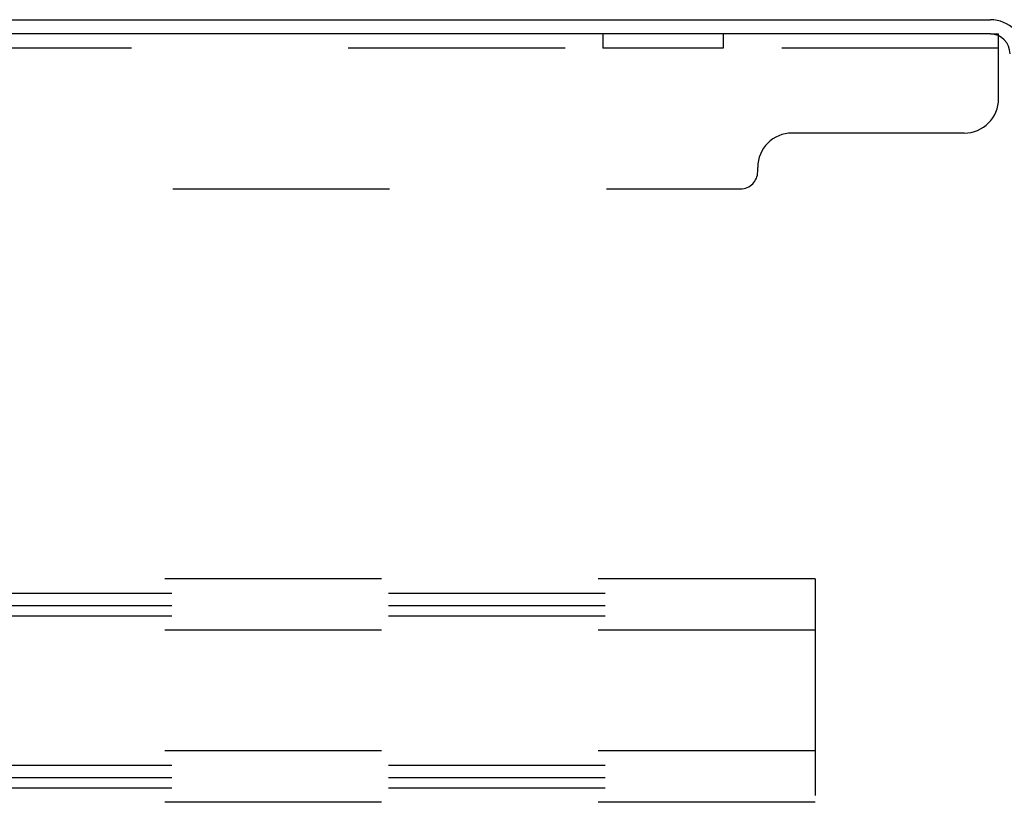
# Model space of a CAD drawing. Header units: inches. Extents: x 0 to 286, y 0 to 185.
# Tile 22 of 72: x 30.62 to 37.78, y 130.01 to 135.69. Entities that reach past the tile are written whole.
import ezdxf

# ---------------------------------------------------------------- set-up
doc = ezdxf.new("R2010")
doc.units = ezdxf.units.IN
doc.header["$LTSCALE"] = 15.75
doc.header["$MEASUREMENT"] = 0
doc.linetypes.add('HIDDEN', pattern=[0.2, 0.1, -0.1])
doc.layers.get('0').update_dxf_attribs({"linetype": 'CONTINUOUS'})
doc.layers.add('02___PRT_ALL_AXES', color=7, linetype='CONTINUOUS')
doc.layers.add('DEFAULT_2', color=8, linetype='HIDDEN')

msp = doc.modelspace()

# ---------------------------------------------------------------- linework, layer by layer
at = {"color": 3, "linetype": 'Continuous'}
for p, q in [((13.9736, 135.6926), (37.6751, 135.6926)), ((37.6746, 135.5886), (14.0361, 135.5886))]:
    msp.add_line(p, q, dxfattribs=at)
for centre, radius in [((37.6751, 135.4461), 0.2465), ((37.6746, 135.4456), 0.143)]:
    msp.add_arc(centre, radius, 0, 90, dxfattribs=at)
at = {"layer": '02___PRT_ALL_AXES', "color": 8, "linetype": 'HIDDEN'}
for p, q in [((34.8591, 135.5886), (34.8591, 135.4846)), ((35.7341, 135.5886), (34.8591, 135.5886)), ((35.7341, 135.5886), (35.7341, 135.4846)), ((35.7341, 135.4846), (34.8591, 135.4846))]:
    msp.add_line(p, q, dxfattribs=at)
at = {"layer": 'DEFAULT_2', "color": 8, "linetype": 'HIDDEN'}
for p, q in [((37.6746, 135.5886), (37.7341, 135.5886)), ((37.7341, 135.1186), (37.7341, 135.5886)), ((37.7341, 135.4846), (14.1091, 135.4846)), ((37.4841, 134.8686), (36.2341, 134.8686)), ((35.9841, 134.5886), (35.9841, 134.6186)), ((15.9841, 134.4636), (35.8591, 134.4636)), ((36.4006, 131.6301), (14.4006, 131.6301)), ((36.4006, 131.6301), (36.4006, 130.0051)), ((14.4006, 131.5261), (36.4006, 131.5261)), ((14.4006, 131.4362), (36.4006, 131.4362)), ((14.4006, 131.3591), (36.4006, 131.3591)), ((36.4006, 131.2551), (14.4006, 131.2551)), ((36.4006, 130.3801), (14.4006, 130.3801)), ((14.4006, 130.2761), (36.4006, 130.2761)), ((14.4006, 130.1862), (36.4006, 130.1862)), ((14.4006, 130.1091), (36.4006, 130.1091)), ((36.4006, 130.0051), (14.4006, 130.0051))]:
    msp.add_line(p, q, dxfattribs=at)
for centre, radius, start, end in [((37.4841, 135.1186), 0.25, 270, 360), ((36.2341, 134.6186), 0.25, 90, 180), ((35.8591, 134.5886), 0.125, 270, 360)]:
    msp.add_arc(centre, radius, start, end, dxfattribs=at)

doc.saveas('drawing.dxf')
